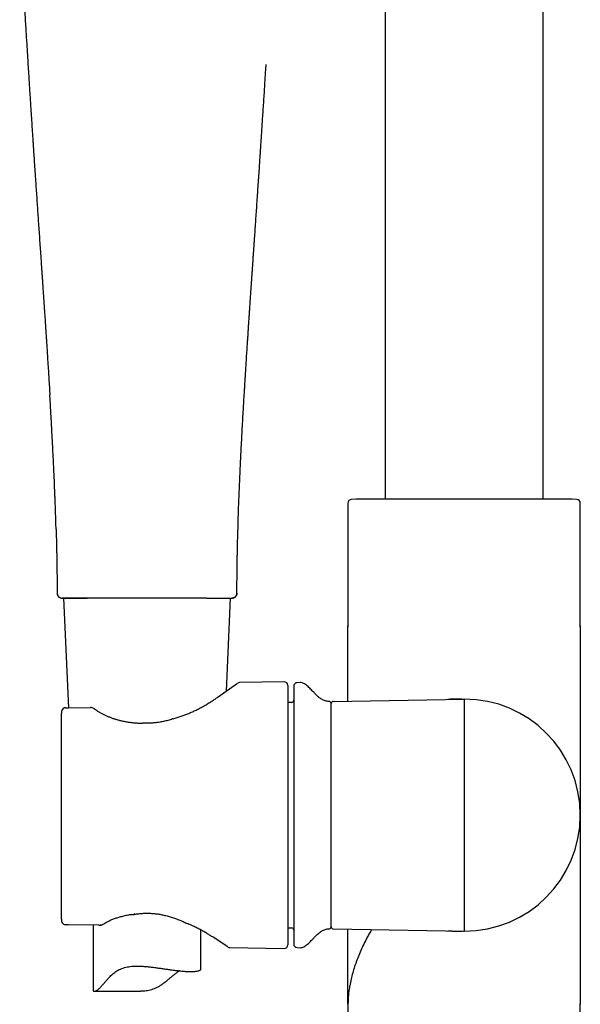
# Model space of a CAD drawing. Header units: millimetres. Extents: x 8 to 1847, y 12 to 2706.
# Tile 13 of 17: x 875 to 953, y 2038 to 2175. Entities that reach past the tile are written whole.
import ezdxf

# ---------------------------------------------------------------- set-up
doc = ezdxf.new("R2010")
doc.units = ezdxf.units.MM

msp = doc.modelspace()

# ---------------------------------------------------------------- linework, layer by layer
at = {"color": 7, "linetype": 'Continuous', "lineweight": 30}
for p, q in [((926, 2376.82), (926, 2108.78)), ((948, 2108.78), (948, 2376.82)), ((921.99, 2108.78), (921.32, 2108.74)), ((952.01, 2108.78), (921.99, 2108.78)), ((952.68, 2108.74), (952.01, 2108.78)), ((920.85, 2108.24), (920.85, 2091.14)), ((953.15, 2091.14), (953.15, 2108.24)), ((880.43, 2095.7), (880.42, 2095.7)), ((881.05, 2095.01), (881.11, 2095.01)), ((881.11, 2095.01), (881.11, 2095.02)), ((881.31, 2095.01), (881.97, 2079.77)), ((901.2, 2095.01), (901.24, 2095.01)), ((903.96, 2082.09), (904.52, 2095.01)), ((904.78, 2095.01), (904.71, 2095.01)), ((905.4, 2095.7), (905.41, 2095.7)), ((920.85, 2091.14), (920.85, 2091.04)), ((920.85, 2080.69), (920.85, 2091.14)), ((953.15, 2091.04), (953.15, 2091.14)), ((953.15, 2091.14), (953.15, 2064.82)), ((902.8, 2081.28), (905.51, 2083.18)), ((911.99, 2083.38), (905.79, 2083.27)), ((912.5, 2082.88), (912.5, 2064.82)), ((914.21, 2083.26), (913.79, 2083.25)), ((881.98, 2079.77), (885.07, 2079.81)), ((885.53, 2079.64), (885.3, 2079.76)), ((913.01, 2080.51), (912.5, 2080.49)), ((918.5, 2049.29), (918.5, 2080.35)), ((918.79, 2080.65), (937, 2080.97)), ((937, 2080.97), (937, 2064.82)), ((881, 2050.35), (881, 2078.97)), ((912.5, 2064.82), (912.5, 2046.76)), ((937, 2064.82), (937, 2048.67)), ((953.15, 2064.82), (953.15, 2038.5)), ((886.21, 2049.52), (881.99, 2049.55)), ((885.41, 2049.53), (885.41, 2040.47)), ((886.48, 2049.52), (886.52, 2049.53)), ((900.41, 2043.43), (900.41, 2048.83)), ((912.5, 2049.15), (913.01, 2049.13)), ((918.79, 2048.99), (937, 2048.67)), ((920.85, 2038.5), (920.85, 2048.95)), ((904.15, 2046.48), (902.09, 2047.83)), ((904.42, 2046.39), (911.99, 2046.26)), ((913.79, 2046.39), (914.21, 2046.38)), ((885.6, 2040.32), (892.06, 2040.32)), ((920.85, 2038.6), (920.85, 2038.5)), ((953.15, 2038.5), (953.15, 2038.6)), ((920.85, 2038.5), (920.85, 1993.59)), ((920.85, 2038.5), (920.85, 2038.5)), ((953.15, 1993.59), (953.15, 2038.5)), ((953.15, 2038.5), (953.15, 2038.5))]:
    msp.add_line(p, q, dxfattribs=at)
for centre, radius, start, end in [((921.35, 2108.24), 0.5, 93.928, 180), ((952.65, 2108.24), 0.5, 0, 86.072), ((905.8, 2082.77), 0.5, 91.3755, 124.969), ((912, 2082.88), 0.5, 0, 91), ((913.8, 2082.75), 0.5, 91, 180), ((914.23, 2082.26), 1, 61.7897, 91), ((881.56, 2079.26), 0.5, 90.8202, 154.3878), ((881.56, 2079.26), 0.5, 90.8202, 154.4597), ((885.08, 2079.31), 0.5, 63.0662, 90.8202), ((885.3, 2079.2), 0.5, 54.931, 63.5471), ((913, 2080.81), 0.3, 272, 0), ((918.2, 2080.34), 0.3, 0, 90.8412), ((918.8, 2080.35), 0.3, 91, 180), ((937, 2064.82), 16.15, 270, 90), ((892.26, 2077.12), 0.5, 86.6138, 89.8504), ((896.68, 2077.74), 0.5, 105.5725, 108.1678), ((890.78, 2051.47), 0.5, 276.8712, 279.712), ((881.56, 2050.06), 0.5, 205.3811, 269.5275), ((881.56, 2050.06), 0.5, 205.3163, 269.5275), ((898.94, 2050.1), 0.5, 243.9965, 246.6851), ((913, 2048.83), 0.3, 0, 88), ((918.2, 2049.3), 0.3, 269.1588, 0), ((918.8, 2049.29), 0.3, 180, 269), ((912, 2046.76), 0.5, 269, 0), ((913.8, 2046.89), 0.5, 180, 269), ((904.43, 2046.89), 0.5, 236.7746, 268.7035), ((914.23, 2047.38), 1, 269, 298.2103)]:
    msp.add_arc(centre, radius, start, end, dxfattribs=at)
for points, knots in [([(875.21, 2189.35), (875.24, 2188.81), (875.29, 2187.73), (875.38, 2186.15), (875.46, 2184.61), (875.54, 2183.12), (875.62, 2181.68), (875.7, 2180.31), (875.78, 2178.98), (875.85, 2177.7), (875.92, 2176.47), (875.99, 2175.27), (876.06, 2174.1), (876.13, 2172.99), (876.19, 2171.93), (876.26, 2170.91), (876.32, 2169.94), (876.37, 2169.02), (876.43, 2168.15), (876.48, 2167.31), (876.53, 2166.51), (876.58, 2165.72), (876.63, 2164.95), (876.68, 2164.19), (876.74, 2163.25), (876.81, 2162.14), (876.89, 2160.88), (876.96, 2159.92), (877, 2159.25), (877.03, 2158.87), (877.05, 2158.52), (877.07, 2158.2), (877.09, 2157.92), (877.1, 2157.71), (877.11, 2157.58), (877.11, 2157.53), (877.12, 2157.48), (877.12, 2157.43), (877.13, 2157.36), (877.13, 2157.25), (877.14, 2157.09), (877.16, 2156.87), (877.18, 2156.62), (877.2, 2156.32), (877.22, 2155.98), (877.24, 2155.59), (877.27, 2155.18), (877.3, 2154.76), (877.33, 2154.33), (877.37, 2153.67), (877.43, 2152.79), (877.51, 2151.65), (877.59, 2150.51), (877.67, 2149.36), (877.74, 2148.24), (877.82, 2147.11), (877.9, 2145.95), (877.98, 2144.74), (878.05, 2143.78), (878.1, 2143.07), (878.13, 2142.64), (878.16, 2142.23), (878.18, 2141.87), (878.2, 2141.59), (878.21, 2141.36), (878.23, 2141.16), (878.24, 2140.99), (878.25, 2140.85), (878.26, 2140.74), (878.26, 2140.65), (878.27, 2140.57), (878.28, 2140.46), (878.29, 2140.33), (878.3, 2140.15), (878.31, 2139.91), (878.33, 2139.61), (878.36, 2139.27), (878.38, 2138.91), (878.41, 2138.54), (878.43, 2138.17), (878.46, 2137.77), (878.5, 2137.18), (878.55, 2136.42), (878.61, 2135.5), (878.67, 2134.64), (878.73, 2133.83), (878.78, 2133.06), (878.82, 2132.34), (878.87, 2131.65), (878.91, 2130.98), (878.96, 2130.31), (879, 2129.72), (879.03, 2129.21), (879.06, 2128.79), (879.08, 2128.36), (879.11, 2127.93), (879.14, 2127.5), (879.16, 2127.08), (879.19, 2126.7), (879.21, 2126.35), (879.23, 2126.08), (879.24, 2125.89), (879.25, 2125.76), (879.25, 2125.66), (879.26, 2125.58), (879.26, 2125.54), (879.26, 2125.52), (879.26, 2125.48), (879.27, 2125.42), (879.27, 2125.33), (879.28, 2125.19), (879.29, 2125.01), (879.31, 2124.76), (879.33, 2124.47), (879.35, 2124.13), (879.37, 2123.74), (879.39, 2123.45), (879.4, 2123.29), (879.4, 2123.28)], [0, 0, 0, 0, 0.024713, 0.048703, 0.071969, 0.094511, 0.11633, 0.137055, 0.157082, 0.176411, 0.195043, 0.213336, 0.230902, 0.247743, 0.263856, 0.279244, 0.293905, 0.307839, 0.321047, 0.333558, 0.345727, 0.357658, 0.369351, 0.380805, 0.392022, 0.411968, 0.431114, 0.449461, 0.455685, 0.461441, 0.466722, 0.471527, 0.475857, 0.479698, 0.480945, 0.481701, 0.482212, 0.482983, 0.484025, 0.485341, 0.487958, 0.491249, 0.495213, 0.499721, 0.504867, 0.510652, 0.517048, 0.523553, 0.529985, 0.536343, 0.553446, 0.569992, 0.588117, 0.605521, 0.622212, 0.63886, 0.656734, 0.67505, 0.693809, 0.700386, 0.707016, 0.713455, 0.719152, 0.723092, 0.726562, 0.72956, 0.732088, 0.734181, 0.735784, 0.737038, 0.738254, 0.7398, 0.741816, 0.744301, 0.748059, 0.752547, 0.757765, 0.763713, 0.768899, 0.774536, 0.780624, 0.786906, 0.801398, 0.815233, 0.828411, 0.840616, 0.852197, 0.863154, 0.873488, 0.88341, 0.893574, 0.904029, 0.910262, 0.916594, 0.923026, 0.929556, 0.936185, 0.94264, 0.948508, 0.953787, 0.958475, 0.960597, 0.962572, 0.964338, 0.965301, 0.965917, 0.966207, 0.966459, 0.967428, 0.96883, 0.970666, 0.973663, 0.977377, 0.981807, 0.986953, 0.992816, 0.999395, 1, 1, 1, 1]), ([(906.43, 2123.3), (906.43, 2123.31), (906.44, 2123.46), (906.45, 2123.74), (906.48, 2124.11), (906.5, 2124.45), (906.52, 2124.75), (906.53, 2125.01), (906.55, 2125.24), (906.56, 2125.45), (906.57, 2125.62), (906.58, 2125.72), (906.58, 2125.8), (906.59, 2125.86), (906.59, 2125.95), (906.6, 2126.06), (906.61, 2126.21), (906.62, 2126.41), (906.64, 2126.67), (906.65, 2126.97), (906.68, 2127.3), (906.7, 2127.65), (906.72, 2128.01), (906.74, 2128.37), (906.78, 2128.96), (906.83, 2129.77), (906.89, 2130.65), (906.94, 2131.37), (906.98, 2131.93), (907.01, 2132.52), (907.05, 2133.14), (907.1, 2133.78), (907.14, 2134.45), (907.19, 2135.16), (907.23, 2135.78), (907.27, 2136.32), (907.3, 2136.78), (907.33, 2137.24), (907.36, 2137.7), (907.39, 2138.16), (907.42, 2138.6), (907.45, 2139.03), (907.48, 2139.43), (907.5, 2139.78), (907.52, 2140.06), (907.54, 2140.28), (907.55, 2140.44), (907.56, 2140.57), (907.56, 2140.68), (907.57, 2140.77), (907.58, 2140.85), (907.58, 2140.97), (907.6, 2141.12), (907.61, 2141.33), (907.63, 2141.57), (907.65, 2141.86), (907.67, 2142.23), (907.7, 2142.67), (907.73, 2143.16), (907.77, 2143.66), (907.8, 2144.15), (907.84, 2144.63), (907.87, 2145.11), (907.92, 2145.82), (907.98, 2146.74), (908.06, 2147.89), (908.14, 2149.03), (908.22, 2150.19), (908.3, 2151.38), (908.38, 2152.59), (908.46, 2153.81), (908.53, 2154.79), (908.58, 2155.49), (908.6, 2155.89), (908.63, 2156.25), (908.65, 2156.56), (908.67, 2156.83), (908.68, 2157.06), (908.69, 2157.23), (908.7, 2157.35), (908.71, 2157.44), (908.71, 2157.5), (908.71, 2157.55), (908.72, 2157.59), (908.72, 2157.66), (908.73, 2157.76), (908.74, 2157.89), (908.74, 2158.03), (908.76, 2158.26), (908.78, 2158.58), (908.81, 2159.02), (908.85, 2159.66), (908.91, 2160.49), (908.97, 2161.51), (909.04, 2162.56), (909.11, 2163.65), (909.19, 2164.77), (909.25, 2165.76), (909.3, 2166.62), (909.35, 2167.33), (909.39, 2168.06), (909.44, 2168.71), (909.46, 2169.12), (909.47, 2169.28)], [0, 0, 0, 0, 0.000873, 0.009774, 0.017879, 0.025186, 0.031697, 0.037411, 0.042329, 0.047083, 0.05074, 0.0533, 0.054173, 0.055485, 0.057433, 0.059857, 0.062699, 0.067456, 0.073059, 0.079508, 0.086801, 0.094704, 0.102541, 0.110268, 0.117887, 0.141124, 0.163288, 0.175402, 0.187551, 0.20032, 0.213715, 0.227738, 0.242387, 0.257663, 0.273566, 0.283188, 0.293025, 0.303078, 0.313347, 0.323377, 0.332605, 0.342448, 0.351174, 0.358784, 0.365276, 0.369471, 0.373019, 0.375918, 0.378172, 0.379947, 0.381562, 0.383874, 0.387323, 0.391721, 0.397068, 0.403363, 0.410607, 0.421155, 0.432015, 0.44277, 0.453421, 0.463967, 0.474409, 0.484746, 0.510132, 0.534864, 0.559246, 0.584588, 0.611039, 0.636728, 0.663382, 0.691003, 0.700439, 0.709134, 0.716902, 0.723742, 0.729654, 0.734638, 0.738694, 0.740843, 0.742596, 0.743952, 0.744913, 0.745669, 0.747038, 0.749504, 0.752318, 0.755332, 0.758546, 0.767003, 0.776594, 0.787317, 0.808669, 0.830787, 0.853664, 0.877302, 0.9017, 0.926858, 0.94204, 0.957485, 0.973302, 0.989894, 1, 1, 1, 1]), ([(880.27, 2104.59), (880.27, 2104.59), (880.26, 2104.94), (880.23, 2105.99), (880.19, 2107.15), (880.16, 2108.07), (880.14, 2108.4), (880.13, 2108.73), (880.12, 2109.06), (880.08, 2110.16), (880.01, 2111.84), (879.9, 2114.11), (879.8, 2116.19), (879.71, 2117.75), (879.66, 2118.76), (879.63, 2119.23), (879.61, 2119.7), (879.58, 2120.17), (879.56, 2120.6), (879.52, 2121.17), (879.48, 2121.9), (879.44, 2122.67), (879.41, 2123.13), (879.4, 2123.28)], [0, 0, 0, 0, 0.000099, 0.05662, 0.168468, 0.186096, 0.203738, 0.221394, 0.239065, 0.25596, 0.398694, 0.508603, 0.620043, 0.733014, 0.758073, 0.783206, 0.808413, 0.833695, 0.857806, 0.877616, 0.925631, 0.975498, 1, 1, 1, 1]), ([(905.56, 2104.59), (905.56, 2104.68), (905.58, 2105.71), (905.65, 2107.68), (905.76, 2110.53), (905.89, 2113.31), (906.02, 2116.01), (906.16, 2118.63), (906.29, 2120.99), (906.38, 2122.55), (906.42, 2123.22), (906.43, 2123.3)], [0, 0, 0, 0, 0.0140984, 0.1643358, 0.3166814, 0.4713253, 0.6094584, 0.7496325, 0.8919622, 0.987134, 1, 1, 1, 1]), ([(880.27, 2104.59), (880.27, 2104.55), (880.27, 2104.46), (880.28, 2104.3), (880.28, 2104.07), (880.29, 2103.79), (880.3, 2103.45), (880.31, 2103.07), (880.32, 2102.64), (880.33, 2102.17), (880.34, 2101.67), (880.35, 2101.14), (880.37, 2100.58), (880.38, 2099.97), (880.39, 2099.33), (880.39, 2098.6), (880.4, 2097.78), (880.41, 2096.88), (880.41, 2096.18), (880.41, 2095.78), (880.41, 2095.7)], [0, 0, 0, 0, 0.012032, 0.031925, 0.055456, 0.088497, 0.126768, 0.170255, 0.218935, 0.272781, 0.327674, 0.387015, 0.450776, 0.518926, 0.591433, 0.668266, 0.764326, 0.866292, 0.974108, 1, 1, 1, 1]), ([(905.41, 2095.7), (905.41, 2095.73), (905.41, 2096.03), (905.41, 2096.6), (905.42, 2097.38), (905.43, 2098.13), (905.43, 2098.84), (905.44, 2099.5), (905.45, 2100.11), (905.46, 2100.68), (905.47, 2101.21), (905.48, 2101.7), (905.49, 2102.18), (905.5, 2102.64), (905.51, 2103.07), (905.52, 2103.45), (905.53, 2103.79), (905.54, 2104.07), (905.55, 2104.3), (905.55, 2104.46), (905.55, 2104.56), (905.56, 2104.59)], [0, 0, 0, 0, 0.009045, 0.10161, 0.189977, 0.274111, 0.353979, 0.429549, 0.496832, 0.560236, 0.619735, 0.675304, 0.726919, 0.780743, 0.829403, 0.872871, 0.911127, 0.944154, 0.967676, 0.987561, 1, 1, 1, 1]), ([(880.41, 2095.7), (880.41, 2095.66), (880.42, 2095.57), (880.46, 2095.44), (880.52, 2095.32), (880.61, 2095.21), (880.73, 2095.12), (880.84, 2095.06), (880.91, 2095.04), (880.95, 2095.03)], [0, 0, 0, 0, 0.1377581, 0.2837403, 0.4357697, 0.5910121, 0.7462518, 0.8982735, 1, 1, 1, 1]), ([(880.42, 2095.71), (880.43, 2095.67), (880.43, 2095.59), (880.46, 2095.48), (880.49, 2095.4), (880.52, 2095.35), (880.55, 2095.3), (880.58, 2095.26), (880.63, 2095.2), (880.7, 2095.14), (880.75, 2095.11), (880.77, 2095.1)], [0, 0, 0, 0, 0.152965, 0.285051, 0.391171, 0.468214, 0.517365, 0.565137, 0.683877, 0.841533, 1, 1, 1, 1]), ([(880.43, 2095.71), (880.43, 2095.66), (880.43, 2095.56), (880.48, 2095.44), (880.53, 2095.34), (880.58, 2095.26), (880.65, 2095.19), (880.74, 2095.12), (880.86, 2095.05), (880.95, 2095.03), (881, 2095.02)], [0, 0, 0, 0, 0.154406, 0.291496, 0.405371, 0.492589, 0.58206, 0.698403, 0.839324, 1, 1, 1, 1]), ([(880.87, 2095.05), (880.88, 2095.05), (880.9, 2095.04), (880.93, 2095.03), (880.95, 2095.03)], [0, 0, 0, 0, 0.250026, 1, 1, 1, 1]), ([(880.98, 2095.03), (880.99, 2095.03), (880.99, 2095.02), (881.03, 2095.01), (881.05, 2095.01)], [0, 0, 0, 0, 0.526202, 1, 1, 1, 1]), ([(881.1, 2095.01), (881.12, 2095.01), (881.16, 2095.01), (881.25, 2095.01), (881.34, 2095.01), (881.45, 2095.01), (881.56, 2095.01), (881.69, 2095.01), (881.82, 2095.01), (881.96, 2095.01), (882.09, 2095.01), (882.21, 2095.01), (882.35, 2095.01), (882.5, 2095.01), (882.69, 2095.01), (882.91, 2095.01), (883.15, 2095.01), (883.4, 2095.01), (883.66, 2095.01), (883.95, 2095.01), (884.26, 2095.01), (884.48, 2095.01), (884.59, 2095.01)], [0, 0, 0, 0, 0.065252, 0.126742, 0.184471, 0.23844, 0.288649, 0.335097, 0.385014, 0.429709, 0.469183, 0.503436, 0.53836, 0.578697, 0.624446, 0.675607, 0.732181, 0.780429, 0.832018, 0.886949, 0.945219, 1, 1, 1, 1]), ([(884.63, 2095.01), (884.45, 2095.01), (884.1, 2095.01), (883.63, 2095.01), (883.18, 2095.01), (882.78, 2095.01), (882.41, 2095.01), (882.09, 2095.01), (881.82, 2095.01), (881.6, 2095.01), (881.42, 2095.01), (881.28, 2095.01), (881.19, 2095.01), (881.12, 2095.01), (881.12, 2095.01), (881.11, 2095.01)], [0, 0, 0, 0, 0.079997, 0.159996, 0.239996, 0.319997, 0.399997, 0.479996, 0.559995, 0.633329, 0.706663, 0.779998, 0.853332, 0.926667, 1, 1, 1, 1]), ([(886.39, 2095.01), (886.21, 2095.01), (885.86, 2095.01), (885.4, 2095.01), (884.99, 2095.01), (884.75, 2095.01), (884.63, 2095.01)], [0, 0, 0, 0, 0.28, 0.559996, 0.78, 1, 1, 1, 1]), ([(890.94, 2095.01), (890.78, 2095.01), (890.47, 2095.01), (890.02, 2095.01), (889.58, 2095.01), (889.15, 2095.01), (888.72, 2095.01), (888.33, 2095.01), (887.98, 2095.01), (887.67, 2095.01), (887.37, 2095.01), (887.08, 2095.01), (886.75, 2095.01), (886.52, 2095.01), (886.39, 2095.01)], [0, 0, 0, 0, 0.099736, 0.193614, 0.281741, 0.375581, 0.468047, 0.55723, 0.629432, 0.704259, 0.770953, 0.832923, 0.90927, 1, 1, 1, 1]), ([(892.91, 2095.01), (892.73, 2095.01), (892.36, 2095.01), (891.84, 2095.01), (891.37, 2095.01), (891.08, 2095.01), (890.94, 2095.01)], [0, 0, 0, 0, 0.280003, 0.559999, 0.780001, 1, 1, 1, 1]), ([(901.2, 2095.01), (901.02, 2095.01), (900.67, 2095.01), (900.1, 2095.01), (899.5, 2095.01), (898.88, 2095.01), (898.23, 2095.01), (897.56, 2095.01), (896.9, 2095.01), (896.24, 2095.01), (895.59, 2095.01), (894.93, 2095.01), (894.26, 2095.01), (893.59, 2095.01), (893.14, 2095.01), (892.91, 2095.01)], [0, 0, 0, 0, 0.079997, 0.159996, 0.239996, 0.319997, 0.399997, 0.479997, 0.559996, 0.63333, 0.706663, 0.779996, 0.853329, 0.926663, 1, 1, 1, 1]), ([(901.2, 2095.01), (901.37, 2095.01), (901.72, 2095.01), (902.2, 2095.01), (902.64, 2095.01), (903.05, 2095.01), (903.41, 2095.01), (903.73, 2095.01), (904, 2095.01), (904.23, 2095.01), (904.4, 2095.01), (904.54, 2095.01), (904.64, 2095.01), (904.7, 2095.01), (904.71, 2095.01), (904.71, 2095.01)], [0, 0, 0, 0, 0.079997, 0.159996, 0.239996, 0.319997, 0.399997, 0.479996, 0.559994, 0.633328, 0.706662, 0.779997, 0.853332, 0.926667, 1, 1, 1, 1]), ([(901.24, 2095.01), (901.38, 2095.01), (901.67, 2095.01), (902.08, 2095.01), (902.46, 2095.01), (902.81, 2095.01), (903.12, 2095.01), (903.4, 2095.01), (903.64, 2095.01), (903.88, 2095.01), (904.1, 2095.01), (904.3, 2095.01), (904.46, 2095.01), (904.58, 2095.01), (904.66, 2095.01), (904.7, 2095.01), (904.72, 2095.01)], [0, 0, 0, 0, 0.072942, 0.150473, 0.225759, 0.298798, 0.36959, 0.438135, 0.504434, 0.568485, 0.650387, 0.728296, 0.802212, 0.872135, 0.938064, 1, 1, 1, 1]), ([(904.78, 2095.01), (904.8, 2095.01), (904.83, 2095.02), (904.84, 2095.03), (904.85, 2095.03)], [0, 0, 0, 0, 0.473798, 1, 1, 1, 1]), ([(904.82, 2095.02), (904.87, 2095.03), (904.97, 2095.05), (905.09, 2095.12), (905.18, 2095.19), (905.24, 2095.26), (905.3, 2095.34), (905.35, 2095.44), (905.39, 2095.56), (905.4, 2095.66), (905.4, 2095.71)], [0, 0, 0, 0, 0.164327, 0.307002, 0.423611, 0.512406, 0.59874, 0.71146, 0.84716, 1, 1, 1, 1]), ([(905.41, 2095.7), (905.41, 2095.66), (905.41, 2095.57), (905.37, 2095.44), (905.3, 2095.32), (905.21, 2095.21), (905.1, 2095.12), (904.98, 2095.05), (904.9, 2095.03), (904.86, 2095.02)], [0, 0, 0, 0, 0.134212, 0.276432, 0.424537, 0.575766, 0.726985, 0.875063, 1, 1, 1, 1]), ([(904.86, 2095.02), (904.87, 2095.02), (904.9, 2095.03), (904.93, 2095.04), (904.95, 2095.05)], [0, 0, 0, 0, 0.462933, 1, 1, 1, 1]), ([(905.04, 2095.09), (905.06, 2095.1), (905.09, 2095.12), (905.13, 2095.15), (905.16, 2095.18), (905.2, 2095.21), (905.24, 2095.26), (905.29, 2095.33), (905.35, 2095.43), (905.39, 2095.56), (905.4, 2095.65), (905.4, 2095.7)], [0, 0, 0, 0, 0.142214, 0.199666, 0.249773, 0.298755, 0.376491, 0.489721, 0.636396, 0.811959, 1, 1, 1, 1]), ([(913.3, 2082.75), (913.3, 2082.75), (913.3, 2082.75), (913.3, 2082.71), (913.3, 2082.66), (913.3, 2082.59), (913.3, 2082.49), (913.3, 2082.38), (913.3, 2082.24), (913.3, 2082.08), (913.3, 2081.91), (913.3, 2081.71), (913.3, 2081.48), (913.3, 2081.22), (913.3, 2080.91), (913.3, 2080.58), (913.3, 2080.22), (913.3, 2079.8), (913.3, 2079.31), (913.3, 2078.74), (913.3, 2078.14), (913.3, 2077.55), (913.3, 2076.97), (913.3, 2076.41), (913.3, 2075.84), (913.3, 2075.25), (913.3, 2074.67), (913.3, 2074.12), (913.3, 2073.6), (913.3, 2073.07), (913.3, 2072.53), (913.3, 2071.98), (913.3, 2071.41), (913.3, 2070.81), (913.3, 2070.2), (913.3, 2069.57), (913.3, 2068.95), (913.3, 2068.32), (913.3, 2067.58), (913.3, 2066.74), (913.3, 2065.78), (913.3, 2065.14), (913.3, 2064.82)], [0, 0, 0, 0, 0.021771, 0.043501, 0.065217, 0.086944, 0.108706, 0.131339, 0.153071, 0.174777, 0.196481, 0.218208, 0.239984, 0.265749, 0.291453, 0.317139, 0.342849, 0.368625, 0.401506, 0.434303, 0.467105, 0.5, 0.526315, 0.552565, 0.578796, 0.605053, 0.63138, 0.652856, 0.674285, 0.695692, 0.717102, 0.738537, 0.760024, 0.783107, 0.806141, 0.829158, 0.852187, 0.875259, 0.897518, 0.931672, 0.965799, 1, 1, 1, 1]), ([(918.2, 2080.64), (918.12, 2080.64), (917.95, 2080.65), (917.7, 2080.71), (917.44, 2080.8), (917.2, 2080.93), (916.94, 2081.11), (916.67, 2081.33), (916.39, 2081.59), (916.14, 2081.86), (915.89, 2082.12), (915.66, 2082.36), (915.43, 2082.6), (915.19, 2082.81), (914.95, 2083), (914.78, 2083.09), (914.7, 2083.14)], [0, 0, 0, 0, 0.052712, 0.11407, 0.175592, 0.23819, 0.302261, 0.388317, 0.476068, 0.564168, 0.641968, 0.718466, 0.793375, 0.86656, 0.938178, 1, 1, 1, 1]), ([(896.55, 2078.22), (896.74, 2078.28), (897.11, 2078.38), (897.66, 2078.57), (898.2, 2078.76), (898.72, 2078.98), (899.24, 2079.2), (899.77, 2079.45), (900.32, 2079.73), (900.87, 2080.03), (901.4, 2080.35), (901.9, 2080.66), (902.37, 2080.98), (902.66, 2081.18), (902.8, 2081.28)], [0, 0, 0, 0, 0.072815, 0.145676, 0.218493, 0.29299, 0.367534, 0.44203, 0.533285, 0.624628, 0.715881, 0.810554, 0.905329, 1, 1, 1, 1]), ([(902.8, 2081.28), (902.8, 2081.28), (902.8, 2081.28), (902.8, 2081.28), (902.8, 2081.28), (902.8, 2081.28)], [0, 0, 0, 0, 0.406881, 0.754699, 1, 1, 1, 1]), ([(881.56, 2079.76), (881.57, 2079.76), (881.6, 2079.76), (881.65, 2079.76), (881.7, 2079.76), (881.77, 2079.76), (881.87, 2079.76), (881.94, 2079.77), (881.98, 2079.77)], [0, 0, 0, 0, 0.1802949, 0.360387, 0.5017889, 0.6428974, 0.8207314, 1, 1, 1, 1]), ([(936.71, 2080.97), (936.71, 2080.97), (936.71, 2080.97), (936.7, 2080.97), (936.69, 2080.97), (936.68, 2080.97), (936.67, 2080.97), (936.66, 2080.97), (936.64, 2080.97), (936.62, 2080.97), (936.6, 2080.97), (936.57, 2080.97), (936.55, 2080.97), (936.52, 2080.97), (936.48, 2080.97), (936.45, 2080.97), (936.41, 2080.97), (936.36, 2080.97), (936.31, 2080.96), (936.25, 2080.96), (936.19, 2080.96), (936.11, 2080.96), (936.03, 2080.96), (935.95, 2080.96), (935.87, 2080.96), (935.79, 2080.95), (935.73, 2080.95), (935.69, 2080.95), (935.65, 2080.95), (935.61, 2080.95), (935.56, 2080.95), (935.52, 2080.95), (935.48, 2080.95), (935.44, 2080.94), (935.41, 2080.94), (935.38, 2080.94), (935.35, 2080.94), (935.33, 2080.94), (935.3, 2080.94), (935.27, 2080.94), (935.23, 2080.94), (935.2, 2080.94), (935.16, 2080.94), (935.11, 2080.94), (935.07, 2080.94), (935.03, 2080.93), (934.99, 2080.93), (934.94, 2080.93), (934.89, 2080.93), (934.84, 2080.93), (934.79, 2080.93), (934.75, 2080.93), (934.74, 2080.93)], [0, 0, 0, 0, 0.047357, 0.092169, 0.134429, 0.174134, 0.211279, 0.245863, 0.277884, 0.307339, 0.33423, 0.358558, 0.380326, 0.399541, 0.416906, 0.431506, 0.443366, 0.452729, 0.462696, 0.474316, 0.490126, 0.508216, 0.527048, 0.544747, 0.568079, 0.589145, 0.607978, 0.62465, 0.63936, 0.653738, 0.665647, 0.675112, 0.682181, 0.685747, 0.690152, 0.695982, 0.703266, 0.712021, 0.722254, 0.734066, 0.747889, 0.763771, 0.781711, 0.801704, 0.823748, 0.841979, 0.862723, 0.886037, 0.911919, 0.940366, 0.971373, 1, 1, 1, 1]), ([(937, 2080.97), (936.99, 2080.97), (936.96, 2080.97), (936.94, 2080.97), (936.93, 2080.97)], [0, 0, 0, 0, 0.493508, 1, 1, 1, 1]), ([(881.11, 2079.48), (881.1, 2079.44), (881.07, 2079.38), (881.04, 2079.27), (881.01, 2079.15), (881, 2079.05), (881, 2078.99), (881, 2078.97)], [0, 0, 0, 0, 0.202154, 0.42052, 0.64424, 0.872334, 1, 1, 1, 1]), ([(885.59, 2079.61), (885.69, 2079.54), (885.88, 2079.4), (886.2, 2079.21), (886.54, 2079.01), (886.9, 2078.83), (887.28, 2078.64), (887.67, 2078.48), (888.07, 2078.32), (888.48, 2078.18), (888.91, 2078.06), (889.35, 2077.95), (889.81, 2077.85), (890.28, 2077.77), (890.76, 2077.7), (891.26, 2077.66), (891.76, 2077.63), (892.1, 2077.62), (892.26, 2077.62)], [0, 0, 0, 0, 0.0608, 0.121645, 0.182441, 0.245056, 0.307727, 0.370341, 0.430841, 0.491391, 0.551894, 0.614182, 0.676522, 0.738815, 0.803733, 0.868654, 0.934326, 1, 1, 1, 1]), ([(896.53, 2078.22), (896.51, 2078.21), (896.38, 2078.17), (896.15, 2078.1), (895.83, 2078.01), (895.51, 2077.92), (895.2, 2077.85), (894.88, 2077.79), (894.57, 2077.73), (894.27, 2077.69), (893.96, 2077.66), (893.66, 2077.63), (893.36, 2077.61), (893.06, 2077.6), (892.76, 2077.6), (892.5, 2077.61), (892.35, 2077.62), (892.29, 2077.62)], [0, 0, 0, 0, 0.014238, 0.09527, 0.174417, 0.251845, 0.327725, 0.402233, 0.475329, 0.545949, 0.616045, 0.685849, 0.755368, 0.824613, 0.893597, 0.962342, 1, 1, 1, 1]), ([(913.3, 2064.82), (913.3, 2064.61), (913.3, 2064.21), (913.3, 2063.59), (913.3, 2062.98), (913.3, 2062.38), (913.3, 2061.76), (913.3, 2061.15), (913.3, 2060.55), (913.3, 2059.96), (913.3, 2059.37), (913.3, 2058.79), (913.3, 2058.18), (913.3, 2057.55), (913.3, 2056.89), (913.3, 2056.25), (913.3, 2055.62), (913.3, 2054.95), (913.3, 2054.24), (913.3, 2053.51), (913.3, 2052.8), (913.3, 2052.18), (913.3, 2051.62), (913.3, 2051.13), (913.3, 2050.66), (913.3, 2050.22), (913.3, 2049.83), (913.3, 2049.48), (913.3, 2049.18), (913.3, 2048.89), (913.3, 2048.62), (913.3, 2048.37), (913.3, 2048.14), (913.3, 2047.91), (913.3, 2047.71), (913.3, 2047.52), (913.3, 2047.36), (913.3, 2047.23), (913.3, 2047.09), (913.3, 2046.98), (913.3, 2046.9), (913.3, 2046.89), (913.3, 2046.89)], [0, 0, 0, 0, 0.021773, 0.043505, 0.065222, 0.086947, 0.108708, 0.131339, 0.153071, 0.174777, 0.196481, 0.218208, 0.239984, 0.265749, 0.291453, 0.317139, 0.342849, 0.368625, 0.401506, 0.434303, 0.467105, 0.5, 0.526315, 0.552565, 0.578796, 0.605053, 0.63138, 0.652856, 0.674285, 0.695692, 0.717102, 0.738537, 0.760024, 0.783107, 0.806141, 0.829158, 0.852187, 0.875259, 0.897516, 0.931667, 0.965796, 1, 1, 1, 1]), ([(890.84, 2050.97), (890.72, 2050.96), (890.49, 2050.93), (890.15, 2050.87), (889.81, 2050.81), (889.41, 2050.71), (888.96, 2050.59), (888.45, 2050.42), (887.97, 2050.24), (887.67, 2050.1), (887.52, 2050.03)], [0, 0, 0, 0, 0.094438, 0.188874, 0.284174, 0.379472, 0.532573, 0.685673, 0.842834, 1, 1, 1, 1]), ([(890.86, 2050.98), (890.91, 2050.99), (891.03, 2051.01), (891.15, 2051.02), (891.22, 2051.03)], [0, 0, 0, 0, 0.4207133, 1, 1, 1, 1]), ([(891.14, 2051.15), (891.14, 2051.15), (891.15, 2051.12), (891.17, 2051.08), (891.19, 2051.05), (891.21, 2051.03), (891.22, 2051.04), (891.22, 2051.04)], [0, 0, 0, 0, 0.072091, 0.387907, 0.611717, 0.842016, 1, 1, 1, 1]), ([(891.22, 2051.03), (891.25, 2051.04), (891.38, 2051.06), (891.6, 2051.09), (891.89, 2051.12), (892.15, 2051.15), (892.42, 2051.16), (892.69, 2051.17), (892.96, 2051.17), (893.25, 2051.17), (893.53, 2051.15), (893.82, 2051.13), (894.11, 2051.1), (894.4, 2051.07), (894.69, 2051.02), (894.98, 2050.97), (895.26, 2050.91), (895.55, 2050.84), (895.84, 2050.76), (896.14, 2050.68), (896.44, 2050.58), (896.73, 2050.48), (897.03, 2050.38), (897.33, 2050.26), (897.63, 2050.14), (897.93, 2050.01), (898.23, 2049.88), (898.49, 2049.76), (898.65, 2049.68), (898.72, 2049.65)], [0, 0, 0, 0, 0.00956, 0.049653, 0.084856, 0.116567, 0.150199, 0.182431, 0.216811, 0.251648, 0.286921, 0.322585, 0.358587, 0.394862, 0.431337, 0.467932, 0.504628, 0.541891, 0.580527, 0.620045, 0.660478, 0.70184, 0.744128, 0.787323, 0.831385, 0.876321, 0.922301, 0.969073, 1, 1, 1, 1]), ([(881, 2050.34), (881, 2050.34), (881, 2050.3), (881.01, 2050.22), (881.02, 2050.1), (881.06, 2049.98), (881.09, 2049.9), (881.11, 2049.85), (881.11, 2049.84)], [0, 0, 0, 0, 0.007987, 0.243999, 0.477166, 0.712533, 0.947675, 1, 1, 1, 1]), ([(881.99, 2049.55), (881.95, 2049.55), (881.88, 2049.55), (881.8, 2049.56), (881.73, 2049.56), (881.66, 2049.56), (881.6, 2049.56), (881.57, 2049.56), (881.56, 2049.56)], [0, 0, 0, 0, 0.141414, 0.314025, 0.444003, 0.57426, 0.786918, 1, 1, 1, 1]), ([(886.21, 2049.52), (886.21, 2049.52), (886.3, 2049.52), (886.39, 2049.52), (886.48, 2049.52)], [0, 0, 0, 0, 0.020308, 1, 1, 1, 1]), ([(886.43, 2049.6), (886.43, 2049.6), (886.45, 2049.58), (886.48, 2049.55), (886.5, 2049.53), (886.52, 2049.53)], [0, 0, 0, 0, 0.025603, 0.5698137, 1, 1, 1, 1]), ([(886.52, 2049.53), (886.54, 2049.53), (886.58, 2049.54), (886.63, 2049.56), (886.68, 2049.58), (886.71, 2049.6), (886.72, 2049.61), (886.72, 2049.61)], [0, 0, 0, 0, 0.276678, 0.552492, 0.769397, 0.988419, 1, 1, 1, 1]), ([(886.72, 2049.61), (886.86, 2049.68), (887.08, 2049.81), (887.35, 2049.95), (887.48, 2050.01), (887.51, 2050.03), (887.52, 2050.03)], [0, 0, 0, 0, 0.528577, 0.882268, 0.985383, 1, 1, 1, 1]), ([(902.09, 2047.83), (901.96, 2047.91), (901.71, 2048.07), (901.28, 2048.34), (900.81, 2048.61), (900.3, 2048.89), (899.75, 2049.18), (899.23, 2049.43), (898.88, 2049.58), (898.74, 2049.64)], [0, 0, 0, 0, 0.146343, 0.29284, 0.439188, 0.591265, 0.743508, 0.895586, 1, 1, 1, 1]), ([(914.7, 2046.5), (914.79, 2046.55), (914.98, 2046.66), (915.24, 2046.86), (915.5, 2047.1), (915.75, 2047.36), (916, 2047.63), (916.26, 2047.9), (916.5, 2048.15), (916.74, 2048.36), (916.97, 2048.54), (917.2, 2048.7), (917.44, 2048.83), (917.7, 2048.93), (917.95, 2048.99), (918.12, 2048.99), (918.2, 2048.99)], [0, 0, 0, 0, 0.067938, 0.146304, 0.226599, 0.308927, 0.393034, 0.478495, 0.564371, 0.631228, 0.696944, 0.761197, 0.823967, 0.885651, 0.947167, 1, 1, 1, 1]), ([(924.14, 2048.89), (924.1, 2048.82), (923.95, 2048.56), (923.69, 2048.11), (923.33, 2047.44), (922.93, 2046.65), (922.52, 2045.75), (922.16, 2044.86), (921.84, 2043.97), (921.56, 2043.09), (921.32, 2042.21), (921.14, 2041.38), (921.01, 2040.61), (920.92, 2039.91), (920.86, 2039.24), (920.86, 2038.8), (920.85, 2038.6)], [0, 0, 0, 0, 0.02262, 0.079242, 0.135865, 0.224837, 0.313807, 0.402779, 0.487709, 0.572637, 0.657562, 0.742486, 0.809214, 0.875945, 0.942678, 1, 1, 1, 1]), ([(934.73, 2048.71), (934.75, 2048.71), (934.78, 2048.71), (934.82, 2048.71), (934.87, 2048.71), (934.92, 2048.7), (934.96, 2048.7), (935, 2048.7), (935.03, 2048.7), (935.07, 2048.7), (935.11, 2048.7), (935.16, 2048.7), (935.2, 2048.7), (935.23, 2048.7), (935.27, 2048.7), (935.3, 2048.7), (935.33, 2048.7), (935.35, 2048.69), (935.38, 2048.69), (935.41, 2048.69), (935.44, 2048.69), (935.48, 2048.69), (935.52, 2048.69), (935.56, 2048.69), (935.61, 2048.69), (935.65, 2048.69), (935.69, 2048.69), (935.73, 2048.69), (935.8, 2048.68), (935.87, 2048.68), (935.96, 2048.68), (936.04, 2048.68), (936.11, 2048.68), (936.19, 2048.68), (936.25, 2048.67), (936.31, 2048.67), (936.37, 2048.67), (936.42, 2048.67), (936.45, 2048.67), (936.49, 2048.67), (936.52, 2048.67), (936.55, 2048.67), (936.57, 2048.67), (936.6, 2048.67), (936.62, 2048.67), (936.64, 2048.67), (936.66, 2048.67), (936.67, 2048.67), (936.68, 2048.67), (936.69, 2048.67), (936.7, 2048.67), (936.71, 2048.67), (936.71, 2048.67), (936.71, 2048.67)], [0, 0, 0, 0, 0.022968, 0.051314, 0.077608, 0.101847, 0.12365, 0.143465, 0.161291, 0.177188, 0.199207, 0.219178, 0.237097, 0.252961, 0.266768, 0.278567, 0.288788, 0.297533, 0.30481, 0.310632, 0.315033, 0.318594, 0.325656, 0.33511, 0.347005, 0.361367, 0.376346, 0.393359, 0.412615, 0.434185, 0.458104, 0.475056, 0.493025, 0.510211, 0.525331, 0.538378, 0.549344, 0.558525, 0.570141, 0.584263, 0.600913, 0.620106, 0.64185, 0.66615, 0.69301, 0.722432, 0.754416, 0.788961, 0.826064, 0.865724, 0.907936, 0.952696, 1, 1, 1, 1]), ([(936.93, 2048.67), (936.94, 2048.67), (936.96, 2048.67), (936.99, 2048.67), (937, 2048.67)], [0, 0, 0, 0, 0.506492, 1, 1, 1, 1]), ([(885.42, 2040.47), (885.42, 2040.46), (885.41, 2040.43), (885.44, 2040.39), (885.48, 2040.34), (885.56, 2040.32), (885.66, 2040.32), (885.76, 2040.35), (885.87, 2040.4), (885.99, 2040.47), (886.13, 2040.57), (886.27, 2040.69), (886.41, 2040.84), (886.57, 2041), (886.76, 2041.22), (886.99, 2041.48), (887.26, 2041.8), (887.52, 2042.1), (887.78, 2042.37), (888.02, 2042.61), (888.28, 2042.84), (888.57, 2043.06), (888.88, 2043.25), (889.22, 2043.42), (889.59, 2043.55), (889.98, 2043.66), (890.37, 2043.74), (890.78, 2043.79), (891.2, 2043.81), (891.68, 2043.82), (892.2, 2043.8), (892.77, 2043.76), (893.35, 2043.7), (893.93, 2043.63), (894.5, 2043.55), (895.06, 2043.47), (895.61, 2043.39), (896.1, 2043.32), (896.53, 2043.27), (896.89, 2043.22), (897.24, 2043.18), (897.59, 2043.14), (897.92, 2043.11), (898.28, 2043.08), (898.65, 2043.06), (898.99, 2043.05), (899.26, 2043.06), (899.48, 2043.07), (899.7, 2043.09), (899.91, 2043.12), (900.11, 2043.17), (900.26, 2043.23), (900.36, 2043.3), (900.41, 2043.37), (900.41, 2043.41), (900.41, 2043.43)], [0, 0, 0, 0, 0.007387, 0.025503, 0.043616, 0.062127, 0.080632, 0.094312, 0.10799, 0.122054, 0.136116, 0.149803, 0.163494, 0.177482, 0.191472, 0.213164, 0.234881, 0.256589, 0.273212, 0.289855, 0.30648, 0.323076, 0.340546, 0.358016, 0.376069, 0.394123, 0.411583, 0.429046, 0.446961, 0.464879, 0.48814, 0.511405, 0.53533, 0.559257, 0.582927, 0.606597, 0.630838, 0.655079, 0.672299, 0.689533, 0.706754, 0.724507, 0.742276, 0.760029, 0.785038, 0.810047, 0.827226, 0.84442, 0.861599, 0.886041, 0.910484, 0.935609, 0.960735, 0.985696, 1, 1, 1, 1]), ([(897.42, 2043.16), (897.4, 2043.15), (897.27, 2043.07), (897.02, 2042.89), (896.67, 2042.62), (896.31, 2042.32), (895.94, 2042.01), (895.56, 2041.69), (895.17, 2041.38), (894.79, 2041.12), (894.43, 2040.9), (894.09, 2040.73), (893.73, 2040.58), (893.36, 2040.47), (892.98, 2040.39), (892.59, 2040.34), (892.29, 2040.32), (892.11, 2040.33), (892.06, 2040.33)], [0, 0, 0, 0, 0.0142193, 0.0832526, 0.1618403, 0.2405377, 0.3192034, 0.399415, 0.4796606, 0.5597965, 0.6188122, 0.6778081, 0.7385868, 0.7993492, 0.8585065, 0.9176782, 0.9787857, 1, 1, 1, 1])]:
    msp.add_open_spline(points, degree=3, knots=knots, dxfattribs=at)

doc.saveas('drawing.dxf')
